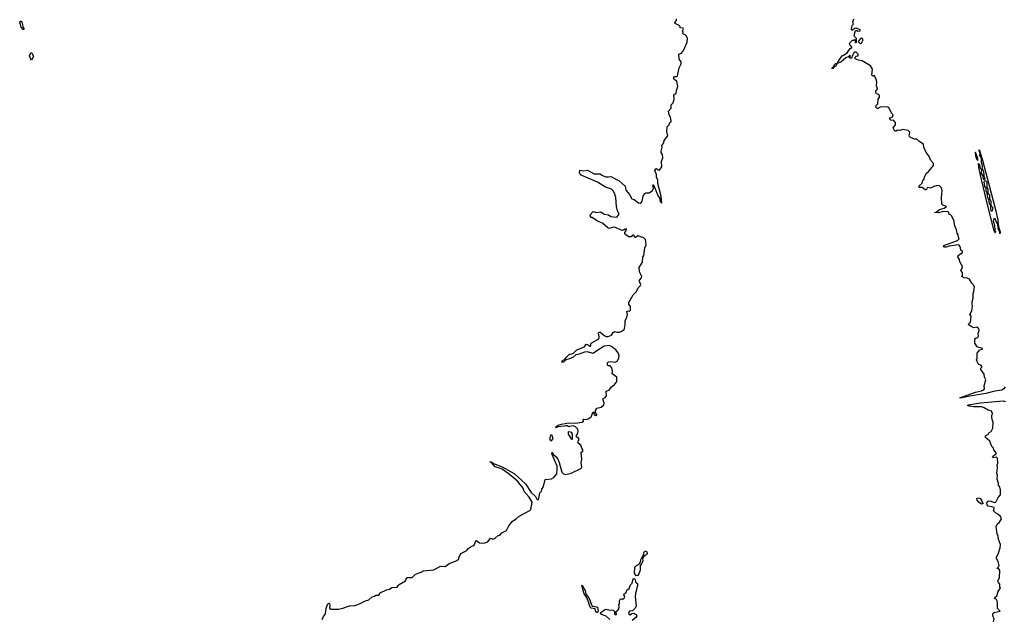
# Model space of a CAD drawing. Extents: x 2219101 to 2444320, y 201258 to 358766.
# Tile 96 of 256: x 2325837 to 2338959, y 250387 to 258374. Entities that reach past the tile are written whole.
import ezdxf

# ---------------------------------------------------------------- set-up
doc = ezdxf.new("R2010")
doc.units = 0

msp = doc.modelspace()

# ---------------------------------------------------------------- linework, layer by layer
at = {"layer": '0CON10XD'}
for points in [[(2334704, 258174), (2334673, 258185), (2334679, 258205), (2334672, 258225), (2334683, 258253), (2334680, 258260), (2334640, 258265), (2334633, 258275), (2334638, 258285), (2334628, 258295), (2334573, 258325), (2334570, 258335), (2334590, 258365), (2334592, 258385)], [(2338533, 254585), (2338530, 254615), (2338542, 254665), (2338543, 254725), (2338553, 254755), (2338560, 254815), (2338546, 254846), (2338528, 254865), (2338496, 254916), (2338465, 254930), (2338420, 254935), (2338393, 254953), (2338400, 254975), (2338400, 255005), (2338382, 255035), (2338397, 255063), (2338400, 255085), (2338368, 255148), (2338362, 255182), (2338338, 255215), (2338345, 255232), (2338402, 255275), (2338400, 255285), (2338380, 255305), (2338377, 255337), (2338367, 255357), (2338359, 255369), (2338345, 255374), (2338225, 255357), (2338185, 255345), (2338156, 255346), (2338148, 255355), (2338155, 255368), (2338336, 255435), (2338358, 255455), (2338347, 255477), (2338345, 255507), (2338330, 255530), (2338324, 255575), (2338298, 255628), (2338285, 255702), (2338255, 255760), (2338238, 255778), (2338225, 255780), (2338220, 255805), (2338208, 255815), (2338145, 255818), (2338085, 255803), (2338030, 255805), (2338049, 255811), (2338095, 255848), (2338157, 255865), (2338187, 255885), (2338142, 255905), (2338128, 255918), (2338124, 256005), (2338130, 256095), (2338123, 256135), (2338095, 256160), (2338065, 256164), (2338018, 256152), (2337975, 256128), (2337935, 256140), (2337928, 256122), (2337915, 256110), (2337905, 256110), (2337865, 256140), (2337827, 256137), (2337821, 256145), (2337825, 256160), (2337864, 256196), (2337873, 256235), (2337888, 256245), (2337900, 256290), (2337919, 256325), (2337954, 256356), (2338015, 256432), (2338015, 256460), (2337979, 256499), (2337955, 256562), (2337918, 256605), (2337888, 256675), (2337883, 256715), (2337822, 256755), (2337795, 256783), (2337764, 256784), (2337710, 256805), (2337693, 256823), (2337700, 256875), (2337679, 256899), (2337605, 256911), (2337565, 256899), (2337535, 256902), (2337515, 256888), (2337501, 256891), (2337480, 256935), (2337508, 256975), (2337510, 257005), (2337500, 257015), (2337485, 257032), (2337448, 257038), (2337432, 257055), (2337433, 257067), (2337470, 257080), (2337478, 257105), (2337455, 257130), (2337420, 257205), (2337395, 257213), (2337305, 257208), (2337275, 257190), (2337265, 257190), (2337250, 257205), (2337248, 257225), (2337272, 257255), (2337280, 257315), (2337297, 257343), (2337298, 257355), (2337286, 257376), (2337255, 257388), (2337248, 257405), (2337248, 257422), (2337268, 257455), (2337266, 257476), (2337258, 257495), (2337262, 257545), (2337248, 257595), (2337225, 257630), (2337205, 257622), (2337192, 257635), (2337202, 257715), (2337175, 257758), (2337065, 257827), (2337014, 257834), (2336970, 257855), (2336970, 257875), (2336985, 257890), (2337010, 257895), (2337010, 257915), (2336985, 257940), (2336965, 257942), (2336953, 257935), (2336942, 257905), (2336930, 257895), (2336927, 257873), (2336917, 257863), (2336905, 257860), (2336898, 257865), (2336892, 257878), (2336910, 257895), (2336895, 257897), (2336888, 257882), (2336846, 257865), (2336782, 257808), (2336730, 257790), (2336712, 257755), (2336689, 257741), (2336675, 257725), (2336661, 257725), (2336664, 257735), (2336683, 257747), (2336694, 257776), (2336715, 257791), (2336730, 257790), (2336762, 257845), (2336799, 257891), (2336817, 257903), (2336864, 257935), (2336905, 257990), (2336928, 258005), (2336928, 258018), (2336915, 258020), (2336905, 258030), (2336898, 258055), (2336900, 258065), (2336935, 258100), (2336955, 258100), (2336965, 258110), (2336970, 258105), (2336972, 258072), (2336985, 258070), (2336990, 258075), (2336990, 258125), (2336961, 258151), (2336958, 258165), (2336975, 258230), (2336995, 258230), (2337005, 258220), (2337040, 258225), (2337038, 258238), (2336985, 258260), (2336965, 258258), (2336925, 258232), (2336922, 258245), (2336933, 258297), (2336950, 258315), (2336943, 258323), (2336940, 258355), (2336960, 258385)], [(2325885, 258242), (2325857, 258275), (2325837, 258343), (2325845, 258354), (2325855, 258353), (2325865, 258340), (2325882, 258272), (2325892, 258255), (2325893, 258245), (2325885, 258242)], [(2329868, 250382), (2329888, 250425), (2329915, 250460), (2329921, 250535), (2329945, 250591), (2329955, 250600), (2329965, 250593), (2329971, 250575), (2329968, 250535), (2329985, 250522), (2330085, 250522), (2330145, 250537), (2330234, 250566), (2330305, 250570), (2330365, 250591), (2330445, 250633), (2330490, 250645), (2330535, 250688), (2330565, 250693), (2330585, 250708), (2330625, 250708), (2330642, 250738), (2330725, 250780), (2330765, 250788), (2330795, 250812), (2330870, 250815), (2330882, 250838), (2330895, 250850), (2330979, 250901), (2330995, 250942), (2331067, 250943), (2331112, 250988), (2331187, 251013), (2331215, 251034), (2331355, 251048), (2331444, 251096), (2331508, 251092), (2331559, 251131), (2331645, 251160), (2331687, 251185), (2331692, 251215), (2331715, 251262), (2331798, 251302), (2331815, 251328), (2331855, 251357), (2331876, 251364), (2331898, 251385), (2331915, 251430), (2331925, 251438), (2331965, 251407), (2332005, 251399), (2332035, 251404), (2332075, 251421), (2332113, 251467), (2332145, 251456), (2332175, 251466), (2332215, 251503), (2332235, 251507), (2332261, 251539), (2332325, 251571), (2332358, 251632), (2332407, 251695), (2332456, 251724), (2332495, 251759), (2332635, 251834), (2332649, 251851), (2332668, 251945), (2332625, 252014), (2332561, 252091), (2332545, 252135), (2332471, 252225), (2332415, 252274), (2332349, 252329), (2332267, 252387), (2332245, 252395), (2332175, 252417), (2332119, 252479), (2332102, 252485), (2332120, 252485), (2332151, 252461), (2332265, 252419), (2332427, 252327), (2332580, 252190), (2332652, 252075), (2332713, 252023), (2332726, 251995), (2332745, 251980), (2332758, 251995), (2332768, 252072), (2332790, 252095), (2332798, 252122), (2332820, 252155), (2332842, 252248), (2332925, 252257), (2332954, 252276), (2332994, 252326), (2333002, 252388), (2332998, 252425), (2332933, 252583), (2332928, 252605), (2332935, 252612), (2332939, 252609), (2332951, 252581), (2332989, 252549), (2333008, 252518), (2333029, 252475), (2333064, 252345), (2333085, 252324), (2333115, 252314), (2333185, 252334), (2333315, 252394), (2333325, 252404), (2333329, 252415), (2333318, 252475), (2333331, 252519), (2333322, 252615), (2333342, 252625), (2333343, 252645), (2333328, 252668), (2333316, 252706), (2333280, 252735), (2333280, 252765), (2333290, 252775), (2333290, 252795), (2333278, 252808), (2333260, 252815), (2333260, 252845), (2333270, 252855), (2333280, 252895), (2333275, 252918), (2333245, 252950), (2333215, 252963), (2333164, 252956), (2333155, 252950), (2333135, 252963), (2333115, 252966), (2333095, 252958), (2333011, 252949), (2332985, 252938), (2332978, 252945), (2333015, 252974), (2333060, 252985), (2333155, 253003), (2333245, 253000), (2333332, 253015), (2333350, 253025), (2333345, 253048), (2333355, 253052), (2333389, 253049), (2333415, 253056), (2333452, 253085), (2333475, 253140), (2333483, 253147), (2333490, 253145), (2333488, 253125), (2333492, 253115), (2333515, 253103), (2333530, 253105), (2333530, 253115), (2333508, 253145), (2333514, 253175), (2333531, 253199), (2333585, 253213), (2333623, 253245), (2333626, 253266), (2333607, 253325), (2333638, 253342), (2333657, 253365), (2333653, 253425), (2333695, 253437), (2333721, 253479), (2333766, 253515), (2333795, 253552), (2333794, 253614), (2333732, 253655), (2333738, 253695), (2333728, 253735), (2333705, 253762), (2333683, 253763), (2333672, 253772), (2333670, 253805), (2333685, 253818), (2333715, 253822), (2333775, 253812), (2333800, 253825), (2333822, 253865), (2333828, 253895), (2333813, 253935), (2333784, 253975), (2333725, 254023), (2333695, 254036), (2333625, 254027), (2333475, 253927), (2333405, 253950), (2333365, 253944), (2333295, 253918), (2333251, 253909), (2333211, 253875), (2333112, 253838), (2333085, 253812), (2333062, 253812), (2333072, 253835), (2333105, 253850), (2333120, 253875), (2333165, 253917), (2333195, 253922), (2333217, 253933), (2333264, 253975), (2333364, 254015), (2333385, 254051), (2333405, 254047), (2333445, 254020), (2333454, 254066), (2333556, 254125), (2333561, 254145), (2333553, 254205), (2333558, 254212), (2333575, 254211), (2333635, 254162), (2333655, 254153), (2333678, 254152), (2333725, 254174), (2333745, 254208), (2333765, 254222), (2333795, 254210), (2333825, 254213), (2333855, 254221), (2333892, 254248), (2333899, 254261), (2333907, 254313), (2333907, 254365), (2333930, 254405), (2333936, 254445), (2333928, 254485), (2333945, 254498), (2333965, 254493), (2333976, 254505), (2333977, 254555), (2333954, 254585), (2333954, 254605), (2334015, 254710), (2334059, 254755), (2334079, 254801), (2334111, 254835), (2334114, 254846), (2334099, 254885), (2334099, 254905), (2334123, 254935), (2334129, 254955), (2334098, 255015), (2334092, 255075), (2334139, 255145), (2334141, 255209), (2334156, 255235), (2334170, 255335), (2334188, 255375), (2334178, 255445), (2334155, 255467), (2334076, 255496), (2334045, 255472), (2334034, 255474), (2334027, 255495), (2334015, 255506), (2334002, 255505), (2333985, 255482), (2333955, 255482), (2333905, 255514), (2333900, 255525), (2333901, 255539), (2333917, 255555), (2333923, 255585), (2333919, 255589), (2333905, 255586), (2333885, 255570), (2333865, 255568), (2333765, 255609), (2333735, 255606), (2333695, 255593), (2333675, 255600), (2333606, 255666), (2333539, 255689), (2333465, 255740), (2333455, 255740), (2333443, 255753), (2333440, 255775), (2333482, 255818), (2333525, 255807), (2333584, 255814), (2333628, 255785), (2333684, 255774), (2333714, 255754), (2333785, 255744), (2333801, 255749), (2333826, 255785), (2333806, 255826), (2333789, 255885), (2333784, 256005), (2333764, 256065), (2333746, 256096), (2333726, 256116), (2333646, 256145), (2333538, 256208), (2333322, 256305), (2333310, 256315), (2333300, 256335), (2333302, 256368), (2333355, 256362), (2333405, 256370), (2333495, 256322), (2333575, 256319), (2333595, 256303), (2333645, 256282), (2333685, 256280), (2333717, 256287), (2333825, 256226), (2333906, 256155), (2333915, 256105), (2333964, 256045), (2333995, 255989), (2334028, 255978), (2334085, 255934), (2334105, 255931), (2334125, 255942), (2334133, 255955), (2334145, 256022), (2334170, 256060), (2334185, 256067), (2334225, 256067), (2334269, 256101), (2334282, 256125), (2334274, 256176), (2334285, 256173), (2334348, 256025), (2334363, 256003), (2334375, 255951), (2334395, 255930), (2334388, 256025), (2334344, 256194), (2334341, 256235), (2334325, 256275), (2334324, 256314), (2334304, 256365), (2334313, 256387), (2334325, 256390), (2334345, 256373), (2334365, 256372), (2334397, 256415), (2334392, 256485), (2334410, 256535), (2334405, 256580), (2334388, 256605), (2334387, 256625), (2334400, 256675), (2334395, 256700), (2334420, 256735), (2334428, 256765), (2334477, 256825), (2334463, 256885), (2334464, 256946), (2334494, 256975), (2334502, 257005), (2334515, 257012), (2334520, 257025), (2334512, 257075), (2334491, 257105), (2334482, 257155), (2334521, 257195), (2334519, 257241), (2334544, 257265), (2334561, 257315), (2334556, 257374), (2334584, 257395), (2334589, 257431), (2334610, 257485), (2334597, 257555), (2334558, 257578), (2334551, 257595), (2334565, 257618), (2334595, 257619), (2334605, 257628), (2334628, 257735), (2334653, 257785), (2334651, 257815), (2334628, 257848), (2334623, 257915), (2334655, 257929), (2334683, 257965), (2334732, 258075), (2334737, 258125), (2334722, 258155), (2334704, 258174)], [(2337045, 258058), (2337055, 258060), (2337079, 258105), (2337070, 258120), (2337054, 258126), (2337040, 258120), (2337010, 258085), (2337026, 258066), (2337045, 258058)], [(2325995, 257837), (2325985, 257848), (2325968, 257895), (2325985, 257931), (2325995, 257934), (2326005, 257925), (2326020, 257885), (2325995, 257837)], [(2338605, 256500), (2338606, 256526), (2338575, 256610), (2338570, 256605), (2338575, 256560), (2338593, 256513), (2338605, 256500)], [(2338905, 255520), (2338908, 255545), (2338890, 255595), (2338887, 255627), (2338880, 255635), (2338876, 255705), (2338857, 255805), (2338675, 256500), (2338640, 256595), (2338638, 256625), (2338625, 256640), (2338620, 256635), (2338632, 256595), (2338628, 256565), (2338652, 256532), (2338650, 256475), (2338662, 256435), (2338662, 256392), (2338682, 256355), (2338688, 256288), (2338698, 256265), (2338695, 256240), (2338678, 256265), (2338680, 256285), (2338657, 256327), (2338660, 256375), (2338643, 256393), (2338632, 256442), (2338615, 256460), (2338610, 256455), (2338614, 256405), (2338652, 256245), (2338725, 255930), (2338815, 255580), (2338835, 255540), (2338847, 255545), (2338838, 255568), (2338833, 255633), (2338817, 255685), (2338822, 255728), (2338835, 255730), (2338852, 255675), (2338870, 255655), (2338874, 255594), (2338892, 255562), (2338895, 255530), (2338905, 255520)], [(2338795, 255820), (2338783, 255833), (2338778, 255855), (2338780, 255900), (2338762, 255915), (2338757, 255967), (2338738, 256005), (2338732, 256062), (2338717, 256095), (2338718, 256128), (2338701, 256151), (2338690, 256215), (2338698, 256232), (2338716, 256226), (2338726, 256206), (2338727, 256147), (2338740, 256115), (2338740, 256065), (2338760, 256045), (2338762, 255992), (2338778, 255958), (2338780, 255900), (2338800, 255875), (2338802, 255835), (2338795, 255820)], [(2338970, 253485), (2338955, 253456), (2338925, 253440), (2338835, 253425), (2338715, 253395), (2338500, 253360), (2338395, 253335), (2338368, 253335), (2338575, 253411), (2338655, 253429), (2338686, 253445), (2338694, 253455), (2338690, 253495), (2338712, 253575), (2338694, 253614), (2338692, 253652), (2338648, 253715), (2338648, 253732), (2338660, 253745), (2338660, 253755), (2338645, 253772), (2338621, 253781), (2338611, 253791), (2338588, 253845), (2338597, 253867), (2338599, 253931), (2338633, 253977), (2338670, 253985), (2338670, 253995), (2338598, 254015), (2338568, 254065), (2338568, 254122), (2338582, 254138), (2338605, 254142), (2338615, 254160), (2338613, 254195), (2338626, 254234), (2338621, 254255), (2338595, 254278), (2338555, 254271), (2338525, 254282), (2338478, 254315), (2338508, 254345), (2338518, 254425), (2338500, 254445), (2338526, 254494), (2338537, 254565), (2338533, 254585)], [(2338817, 250355), (2338823, 250395), (2338810, 250420), (2338807, 250453), (2338811, 250469), (2338822, 250478), (2338903, 250495), (2338869, 250529), (2338870, 250605), (2338865, 250634), (2338855, 250649), (2338830, 250665), (2338834, 250676), (2338865, 250702), (2338871, 250749), (2338907, 250805), (2338900, 250815), (2338900, 250855), (2338880, 250875), (2338872, 250895), (2338897, 250945), (2338900, 251035), (2338885, 251060), (2338860, 251065), (2338884, 251086), (2338890, 251105), (2338878, 251155), (2338850, 251205), (2338878, 251255), (2338905, 251340), (2338908, 251385), (2338884, 251454), (2338878, 251495), (2338862, 251525), (2338852, 251625), (2338862, 251655), (2338895, 251682), (2338920, 251725), (2338908, 251755), (2338875, 251788), (2338840, 251805), (2338813, 251833), (2338826, 251864), (2338822, 251875), (2338795, 251887), (2338744, 251894), (2338730, 251910), (2338727, 251935), (2338735, 251955), (2338756, 251964), (2338785, 251960), (2338825, 251941), (2338848, 251945), (2338879, 252011), (2338907, 252045), (2338908, 252112), (2338897, 252155), (2338883, 252175), (2338882, 252198), (2338863, 252255), (2338868, 252305), (2338860, 252335), (2338869, 252405), (2338863, 252445), (2338872, 252465), (2338868, 252535), (2338855, 252547), (2338815, 252539), (2338804, 252554), (2338850, 252590), (2338852, 252605), (2338820, 252645), (2338817, 252667), (2338795, 252690), (2338765, 252760), (2338703, 252815), (2338710, 252830), (2338750, 252855), (2338755, 252870), (2338785, 252890), (2338807, 252933), (2338812, 253015), (2338800, 253035), (2338792, 253075), (2338792, 253105), (2338800, 253125), (2338797, 253147), (2338782, 253162), (2338745, 253173), (2338690, 253205), (2338660, 253215), (2338555, 253215), (2338494, 253224), (2338468, 253235), (2338482, 253245), (2338640, 253270), (2338945, 253295), (2338975, 253290)], [(2333195, 252780), (2333152, 252855), (2333150, 252885), (2333155, 252890), (2333185, 252880), (2333197, 252867), (2333202, 252835), (2333200, 252785), (2333195, 252780)], [(2332915, 252762), (2332905, 252780), (2332905, 252810), (2332914, 252845), (2332925, 252850), (2332942, 252795), (2332940, 252785), (2332915, 252762)], [(2338655, 251921), (2338624, 251944), (2338597, 251975), (2338594, 251996), (2338615, 252005), (2338637, 251997), (2338654, 251975), (2338660, 251950), (2338673, 251935), (2338675, 251923), (2338655, 251921)], [(2334055, 250966), (2334032, 251002), (2334037, 251083), (2334056, 251104), (2334096, 251124), (2334111, 251155), (2334119, 251191), (2334130, 251200), (2334138, 251225), (2334151, 251239), (2334159, 251285), (2334175, 251295), (2334185, 251293), (2334195, 251285), (2334198, 251262), (2334186, 251244), (2334158, 251232), (2334138, 251202), (2334143, 251165), (2334126, 251125), (2334106, 251105), (2334108, 251042), (2334089, 250991), (2334075, 250970), (2334055, 250966)], [(2333700, 250385), (2333655, 250430), (2333589, 250449), (2333578, 250458), (2333581, 250479), (2333630, 250515), (2333655, 250523), (2333685, 250512), (2333745, 250508), (2333770, 250485), (2333764, 250476), (2333764, 250455), (2333783, 250447), (2333790, 250450), (2333793, 250455), (2333780, 250485), (2333812, 250515), (2333827, 250543), (2333820, 250585), (2333830, 250595), (2333830, 250635), (2333845, 250660), (2333865, 250660), (2333875, 250650), (2333897, 250673), (2333900, 250695), (2333890, 250705), (2333892, 250725), (2333918, 250745), (2333927, 250773), (2333961, 250799), (2333979, 250845), (2334000, 250870), (2334014, 250926), (2334025, 250932), (2334039, 250919), (2334045, 250880), (2334070, 250865), (2334070, 250825), (2334060, 250815), (2334058, 250775), (2334043, 250735), (2334040, 250685), (2334052, 250565), (2334038, 250535), (2334005, 250500), (2333965, 250496), (2333951, 250465), (2333960, 250450), (2333975, 250446), (2333995, 250462), (2334017, 250467), (2334055, 250452), (2334062, 250435), (2334048, 250412), (2334000, 250370)], [(2333535, 250476), (2333525, 250476), (2333516, 250485), (2333506, 250526), (2333455, 250537), (2333439, 250549), (2333398, 250668), (2333358, 250725), (2333329, 250835), (2333335, 250843), (2333375, 250769), (2333382, 250722), (2333415, 250685), (2333437, 250645), (2333443, 250613), (2333462, 250572), (2333475, 250561), (2333525, 250555), (2333537, 250547), (2333546, 250495), (2333535, 250476)]]:
    msp.add_lwpolyline(points, dxfattribs=at)

doc.saveas('drawing.dxf')
